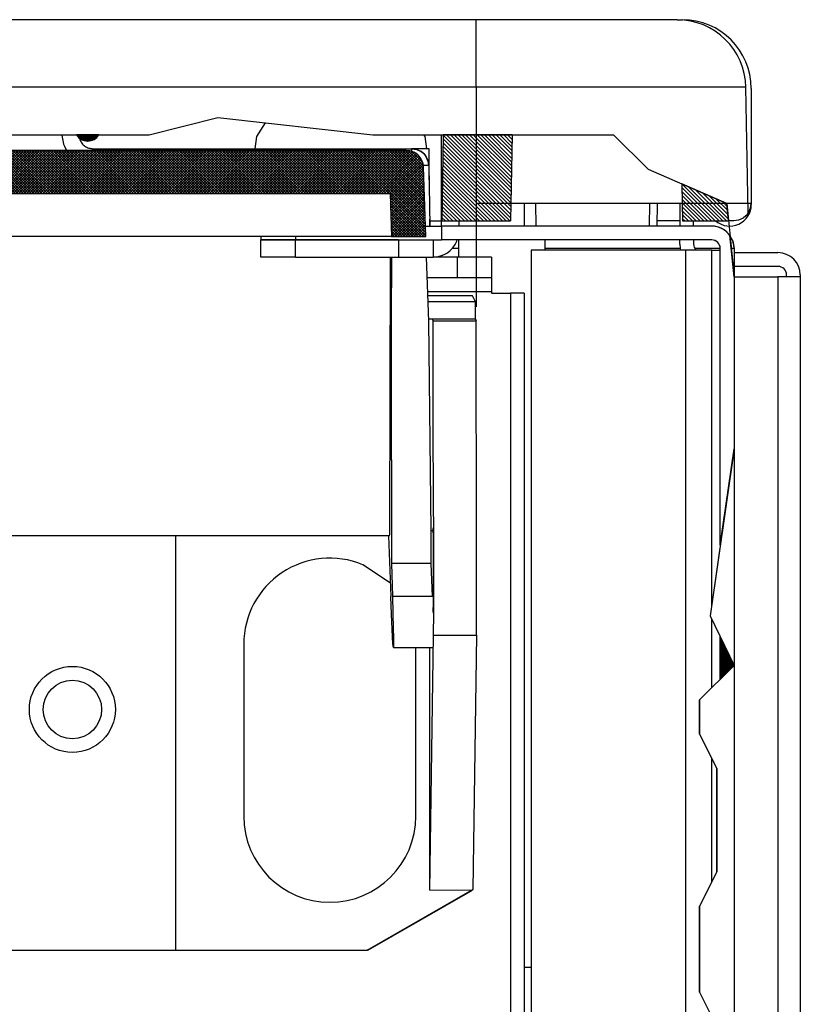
# Model space of a CAD drawing. Header units: inches. Extents: x -626 to 4489, y 2807 to 4201.
# Tile 26 of 52: x 1260 to 1306, y 3979 to 4036. Entities that reach past the tile are written whole.
import ezdxf

# ---------------------------------------------------------------- set-up
doc = ezdxf.new("R2010")
doc.units = ezdxf.units.IN
doc.layers.add('1', color=7, linetype='Continuous')
pattern_1 = [(135, (0, 0), (-0.1104854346, -0.1104854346), [])]

msp = doc.modelspace()

# ---------------------------------------------------------------- hatches: boundary and pattern name
at = {"linetype": 'Continuous'}
h = msp.add_hatch(dxfattribs=at)
h.set_pattern_fill('_USER', color=253, scale=0.027621, angle=45, pattern_type=0)
h.set_pattern_definition([(45, (0, 0), (-0.01953125, 0.01953125), [])])
edge = h.paths.add_edge_path()
edge.add_line((1263.778, 4029.279), (1265.07, 4029.279))
edge.add_arc((1264.43, 4029.67), 0.75, 269.9999, 328.5162, ccw=False)
edge.add_line((1264.43, 4028.92), (1264.417, 4028.92))
edge.add_arc((1264.417, 4029.67), 0.75, 211.4837, 270.0001, ccw=False)
h = msp.add_hatch(dxfattribs=at)
h.set_pattern_fill('_USER', color=253, scale=0.15625, angle=135, pattern_type=0)
h.set_pattern_definition(pattern_1)
h.paths.add_polyline_path([(1289.005, 4024.272), (1289.023, 4025.29), (1289.093, 4029.279), (1285.092, 4029.279), (1285.005, 4024.272)])
h = msp.add_hatch(dxfattribs=at)
h.set_pattern_fill('_USER', color=253, scale=0.110485, angle=135, pattern_type=0)
h.set_pattern_definition([(135, (0, 0), (-0.078125, -0.078125), [])])
h.paths.add_polyline_path([(1193.839, 4028.331), (1193.781, 4028.304), (1193.69, 4028.262), (1193.579, 4028.211), (1193.428, 4028.091), (1193.409, 4028.068), (1193.304, 4027.946), (1193.234, 4027.806), (1193.193, 4027.725), (1193.175, 4027.69), (1193.124, 4027.407), (1192.983, 4023.372), (1194.983, 4023.372), (1195.07, 4025.872), (1281.999, 4025.872), (1282.086, 4023.372), (1284.086, 4023.372), (1283.945, 4027.407), (1283.894, 4027.69), (1283.876, 4027.725), (1283.835, 4027.806), (1283.765, 4027.946), (1283.66, 4028.068), (1283.641, 4028.091), (1283.49, 4028.211), (1283.379, 4028.262), (1283.289, 4028.304), (1283.23, 4028.331), (1282.946, 4028.372), (1194.123, 4028.372)])
h = msp.add_hatch(dxfattribs=at)
h.set_pattern_fill('_USER', color=253, scale=0.110485, angle=45, pattern_type=0)
h.set_pattern_definition([(45, (0, 0), (-0.078125, 0.078125), [])])
edge = h.paths.add_edge_path()
edge.add_line((1193.124, 4027.407), (1192.983, 4023.372))
edge.add_line((1192.983, 4023.372), (1194.983, 4023.372))
edge.add_line((1194.983, 4023.372), (1195.07, 4025.872))
edge.add_line((1195.07, 4025.872), (1281.999, 4025.872))
edge.add_line((1281.999, 4025.872), (1282.086, 4023.372))
edge.add_line((1282.086, 4023.372), (1284.086, 4023.372))
edge.add_line((1284.086, 4023.372), (1283.945, 4027.407))
edge.add_arc((1282.946, 4027.372), 1, 1.9982, 89.9991)
edge.add_line((1282.946, 4028.372), (1194.123, 4028.372))
edge.add_arc((1194.123, 4027.372), 1, 90.0011, 178.0019)
h = msp.add_hatch(dxfattribs=at)
h.set_pattern_fill('_USER', color=253, scale=0.15625, angle=135, pattern_type=0)
h.set_pattern_definition(pattern_1)
h.paths.add_polyline_path([(1298.994, 4024.272), (1301.673, 4024.272), (1301.572, 4025.29), (1298.956, 4026.427), (1298.976, 4025.29)])
h = msp.add_hatch(dxfattribs=at)
h.set_pattern_fill('_USER', color=253, scale=0.055243, angle=45, pattern_type=0)
h.set_pattern_definition([(45, (0, 0), (-0.0390625, 0.0390625), [])])
h.paths.add_polyline_path([(1301.999, 3998.437), (1301.199, 3997.637), (1301.199, 4000.105)])

# ---------------------------------------------------------------- linework, layer by layer
at = {"color": 7, "linetype": 'Continuous'}
for p, q in [((1287, 4035.972), (1179.347, 4035.972)), ((1298.685, 4035.972), (1287, 4035.972)), ((1298.685, 4035.972), (1298.999, 4035.972)), ((1302.812, 4024.717), (1302.684, 4032.042)), ((1302.999, 4031.972), (1302.999, 4025.222)), ((1274.748, 4029.973), (1274.236, 4029.176)), ((1263.955, 4029.094), (1263.97, 4029.011)), ((1264.43, 4028.92), (1264.417, 4028.92)), ((1274.236, 4029.176), (1274.135, 4028.472)), ((1284.034, 4029.176), (1283.968, 4029.279)), ((1284.135, 4028.472), (1284.034, 4029.176)), ((1284.999, 4023.972), (1284.999, 4029.279)), ((1285.092, 4029.279), (1285.005, 4024.272)), ((1286.999, 4029.279), (1286.999, 4025.29)), ((1289.093, 4029.279), (1289.023, 4025.29)), ((1282.946, 4028.372), (1194.123, 4028.372)), ((1282.946, 4028.372), (1194.123, 4028.372)), ((1264.726, 4028.472), (1283.257, 4028.472)), ((1283.23, 4028.331), (1282.946, 4028.372)), ((1283.289, 4028.304), (1283.23, 4028.331)), ((1284.271, 4028.472), (1283.257, 4028.472)), ((1283.257, 4028.472), (1283.544, 4028.429)), ((1283.544, 4028.429), (1283.257, 4028.472)), ((1283.379, 4028.262), (1283.289, 4028.304)), ((1283.49, 4028.211), (1283.379, 4028.262)), ((1283.544, 4028.429), (1283.807, 4028.306)), ((1283.807, 4028.306), (1283.544, 4028.429)), ((1283.807, 4028.306), (1283.958, 4028.185)), ((1283.924, 4028.213), (1283.807, 4028.306)), ((1284.082, 4028.037), (1283.924, 4028.213)), ((1284.271, 4026.672), (1284.271, 4028.472)), ((1283.641, 4028.091), (1283.49, 4028.211)), ((1283.66, 4028.068), (1283.641, 4028.091)), ((1283.765, 4027.946), (1283.66, 4028.068)), ((1283.835, 4027.806), (1283.765, 4027.946)), ((1283.876, 4027.725), (1283.835, 4027.806)), ((1283.894, 4027.69), (1283.876, 4027.725)), ((1283.945, 4027.407), (1283.894, 4027.69)), ((1283.958, 4028.185), (1284.082, 4028.037)), ((1284.082, 4028.037), (1284.209, 4027.776)), ((1284.161, 4027.874), (1284.082, 4028.037)), ((1284.209, 4027.776), (1284.161, 4027.874)), ((1284.209, 4027.776), (1284.257, 4027.49)), ((1284.257, 4027.49), (1284.209, 4027.776)), ((1284.086, 4023.372), (1283.945, 4027.407)), ((1284.086, 4023.372), (1283.945, 4027.407)), ((1284.257, 4027.49), (1284.319, 4023.972)), ((1298.956, 4026.427), (1298.976, 4025.29)), ((1195.07, 4025.872), (1281.999, 4025.872)), ((1195.07, 4025.872), (1281.999, 4025.872)), ((1281.999, 4025.872), (1282.086, 4023.372)), ((1281.999, 4025.872), (1282.086, 4023.372)), ((1301.572, 4025.29), (1286.999, 4025.29)), ((1289.023, 4025.29), (1289.005, 4024.272)), ((1289.799, 4025.29), (1289.799, 4023.972)), ((1290.5, 4023.972), (1290.477, 4025.29)), ((1297.522, 4025.29), (1297.5, 4023.972)), ((1297.523, 4025.29), (1297.5, 4023.972)), ((1298.849, 4025.29), (1298.849, 4023.972)), ((1298.976, 4025.29), (1298.994, 4024.272)), ((1302.942, 4025.011), (1302.82, 4024.734)), ((1302.976, 4025.29), (1302.942, 4025.011)), ((1302.999, 4025.222), (1302.999, 4025.222)), ((1284.314, 4024.223), (1284.312, 4024.376)), ((1284.313, 4024.272), (1284.419, 4024.272)), ((1284.319, 4023.972), (1284.314, 4024.223)), ((1284.419, 4024.272), (1284.971, 4024.272)), ((1284.971, 4024.272), (1284.999, 4024.272)), ((1285.005, 4024.272), (1289.005, 4024.272)), ((1285.999, 4024.272), (1285.999, 4023.972)), ((1298.27, 4024.272), (1297.505, 4024.272)), ((1298.849, 4024.272), (1298.27, 4024.272)), ((1298.994, 4024.272), (1301.673, 4024.272)), ((1299.649, 4023.972), (1299.649, 4024.272)), ((1301.976, 4024.272), (1301.673, 4024.272)), ((1302.254, 4024.311), (1301.976, 4024.272)), ((1302.529, 4024.439), (1302.254, 4024.311)), ((1302.69, 4024.571), (1302.529, 4024.439)), ((1302.82, 4024.734), (1302.69, 4024.571)), ((1284.065, 4023.972), (1284.999, 4023.972)), ((1284.999, 4023.972), (1284.999, 4023.172)), ((1300.699, 4023.972), (1284.999, 4023.972)), ((1301.167, 4023.879), (1301.101, 4023.908)), ((1301.349, 4023.798), (1301.23, 4023.851)), ((1301.601, 4023.603), (1301.569, 4023.638)), ((1282.086, 4023.372), (1251.764, 4023.372)), ((1274.499, 4023.372), (1274.499, 4023.172)), ((1274.499, 4023.172), (1276.499, 4023.172)), ((1276.499, 4023.172), (1274.499, 4023.172)), ((1274.499, 4022.172), (1274.499, 4023.172)), ((1276.499, 4023.172), (1282.499, 4023.172)), ((1282.499, 4023.172), (1276.499, 4023.172)), ((1282.086, 4023.372), (1284.086, 4023.372)), ((1282.086, 4023.372), (1284.086, 4023.372)), ((1282.499, 4023.172), (1284.999, 4023.172)), ((1284.499, 4023.172), (1284.499, 4022.172)), ((1300.699, 4023.172), (1284.999, 4023.172)), ((1285.885, 4023.098), (1285.9, 4023.172)), ((1285.999, 4022.672), (1285.999, 4023.172)), ((1290.999, 4023.172), (1290.999, 4022.572)), ((1298.849, 4022.933), (1298.849, 4023.172)), ((1299.649, 4023.172), (1299.649, 4022.933)), ((1300.903, 4023.126), (1300.879, 4023.136)), ((1301.751, 4023.436), (1301.73, 4023.46)), ((1301.921, 4023.117), (1301.759, 4023.426)), ((1301.887, 4023.201), (1301.773, 4023.398)), ((1301.904, 4023.15), (1301.887, 4023.201)), ((1301.921, 4023.117), (1301.999, 4022.672)), ((1301.971, 4022.942), (1301.929, 4023.072)), ((1285.999, 4022.672), (1285.601, 4022.672)), ((1285.999, 4022.172), (1285.999, 4022.672)), ((1290.199, 4022.572), (1290.199, 3505.503)), ((1299.199, 4022.572), (1290.199, 4022.572)), ((1298.894, 4022.596), (1298.901, 4022.572)), ((1300.699, 4022.572), (1299.199, 4022.572)), ((1300.699, 4001.933), (1300.699, 4022.572)), ((1300.699, 4022.572), (1301.199, 4022.572)), ((1301.061, 4023.014), (1301.046, 4023.03)), ((1301.163, 4022.853), (1301.159, 4022.867)), ((1301.199, 4005.433), (1301.199, 4022.672)), ((1301.999, 4022.672), (1301.834, 4022.672)), ((1301.999, 4022.672), (1301.999, 4021.033)), ((1276.499, 4022.172), (1274.499, 4022.172)), ((1276.499, 4022.172), (1282.024, 4022.172)), ((1281.997, 4006.377), (1282.024, 4022.172)), ((1282.024, 4022.172), (1282.499, 4022.172)), ((1282.086, 4022.172), (1282.086, 4020.394)), ((1282.499, 4022.172), (1284.499, 4022.172)), ((1284.258, 4018.451), (1284.128, 4022.172)), ((1285.899, 4022.172), (1284.499, 4022.172)), ((1284.999, 4022.172), (1284.999, 4022.272)), ((1287.899, 4022.172), (1285.899, 4022.172)), ((1287.899, 4022.172), (1287.899, 4020.972)), ((1301.999, 4022.433), (1304.549, 4022.433)), ((1304.549, 4021.633), (1301.999, 4021.633)), ((1285.899, 4020.972), (1284.17, 4020.972)), ((1287.899, 4020.972), (1285.899, 4020.972)), ((1287.899, 4020.972), (1287.899, 4020.172)), ((1301.999, 4021.033), (1301.999, 3998.437)), ((1301.999, 4021.033), (1304.549, 4021.033)), ((1305.849, 4021.033), (1304.549, 4021.033)), ((1305.049, 4021.033), (1305.049, 4021.133)), ((1305.849, 4021.133), (1305.849, 4021.033)), ((1305.849, 4021.033), (1305.849, 3524.232)), ((1286.786, 4019.918), (1284.207, 4019.918)), ((1286.961, 4019.569), (1286.786, 4019.918)), ((1287.899, 4020.172), (1287.899, 4020.072)), ((1287.899, 4020.072), (1288.999, 4020.072)), ((1289.799, 4020.072), (1288.999, 4020.072)), ((1289.799, 4020.072), (1289.799, 3980.872)), ((1286.961, 4019.569), (1284.219, 4019.569)), ((1286.961, 4018.569), (1286.961, 4019.569)), ((1284.461, 4018.569), (1284.254, 4018.569)), ((1284.51, 4018.47), (1284.461, 4018.569)), ((1286.961, 4018.569), (1284.461, 4018.569)), ((1286.961, 4018.569), (1287.01, 4018.47)), ((1284.382, 4006.272), (1284.258, 4018.451)), ((1282.086, 4010.394), (1282.086, 4004.363)), ((1281.972, 4005.972), (1248.035, 4005.972)), ((1269.535, 4005.972), (1269.535, 3981.878)), ((1281.917, 4005.972), (1282.048, 4002.433)), ((1281.972, 4005.972), (1281.988, 4006.074)), ((1281.988, 4006.074), (1281.997, 4006.377)), ((1284.401, 4004.363), (1284.382, 4006.272)), ((1284.382, 4006.272), (1284.517, 4006.272)), ((1282.019, 4003.218), (1280.413, 4004.291)), ((1284.401, 4004.363), (1282.086, 4004.363)), ((1282.086, 4004.363), (1282.142, 4002.433)), ((1284.468, 4002.433), (1284.401, 4004.363)), ((1282.088, 4001.411), (1282.048, 4002.433)), ((1282.142, 4002.433), (1282.19, 4000.547)), ((1282.147, 4000.103), (1282.088, 4001.411)), ((1284.495, 4001.672), (1284.517, 4001.672)), ((1300.699, 3997.137), (1300.699, 4001.147)), ((1282.19, 4000.547), (1282.198, 4000.099)), ((1284.306, 3985.381), (1284.53, 4000.187)), ((1284.53, 4000.187), (1287.03, 4000.187)), ((1287.03, 4000.187), (1286.807, 3985.417)), ((1273.499, 3999.672), (1273.499, 3989.672)), ((1282.171, 3999.682), (1282.147, 4000.103)), ((1282.193, 3999.472), (1282.171, 3999.682)), ((1282.201, 3999.679), (1282.193, 3999.472)), ((1282.198, 4000.099), (1282.201, 3999.679)), ((1301.199, 3997.637), (1301.199, 4000.105)), ((1282.193, 3999.472), (1284.509, 3999.472)), ((1283.499, 3989.672), (1283.499, 3999.472)), ((1284.306, 3985.381), (1284.306, 3999.472)), ((1301.999, 3998.437), (1301.999, 3950.154)), ((1300.699, 3985.837), (1300.699, 3993.037)), ((1280.678, 3981.878), (1286.768, 3985.394)), ((1280.718, 3981.878), (1286.786, 3985.381)), ((1284.306, 3985.381), (1286.768, 3985.394)), ((1286.807, 3985.417), (1286.768, 3985.394)), ((1286.807, 3985.417), (1286.786, 3985.381)), ((1207.535, 3981.878), (1269.535, 3981.878)), ((1207.535, 3981.878), (1269.535, 3981.878)), ((1269.535, 3981.878), (1280.678, 3981.878)), ((1280.718, 3981.878), (1280.678, 3981.878)), ((1290.199, 3980.872), (1289.799, 3980.872)), ((1289.799, 3980.872), (1289.799, 3971.872))]:
    msp.add_line(p, q, dxfattribs=at)
at = {"color": 9, "linetype": 'Continuous'}
for p, q in [((1287, 4032.042), (1287, 4035.972)), ((1287, 4032.042), (1179.313, 4032.042)), ((1287, 4032.042), (1286.999, 4019.279)), ((1302.684, 4032.042), (1287, 4032.042)), ((1262.926, 4029.279), (1262.927, 4029.25)), ((1262.927, 4029.25), (1263.013, 4028.736)), ((1263.013, 4028.736), (1263.073, 4028.614)), ((1263.073, 4028.614), (1263.193, 4028.372)), ((1264.726, 4028.388), (1264.726, 4028.472)), ((1264.726, 4028.372), (1264.726, 4028.388)), ((1283.257, 4028.472), (1283.257, 4028.341)), ((1283.257, 4028.341), (1283.257, 4028.318)), ((1283.929, 4027.497), (1283.964, 4027.497)), ((1297.091, 4025.29), (1297.071, 4023.972)), ((1302.976, 4025.29), (1301.572, 4025.29)), ((1276.499, 4023.372), (1276.499, 4023.172)), ((1276.499, 4022.172), (1276.499, 4023.172)), ((1282.499, 4023.172), (1282.499, 4022.172)), ((1291.856, 4022.672), (1290.999, 4022.672)), ((1298.631, 4022.672), (1291.856, 4022.672)), ((1298.877, 4022.672), (1298.631, 4022.672)), ((1299.199, 3823.267), (1299.199, 4022.572)), ((1299.869, 4022.672), (1299.723, 4022.672)), ((1301.199, 4022.672), (1299.869, 4022.672)), ((1285.899, 4022.172), (1285.899, 4020.972)), ((1304.549, 4021.033), (1304.549, 3524.232)), ((1284.198, 4020.172), (1287.899, 4020.172)), ((1288.999, 4020.072), (1288.999, 3971.872)), ((1284.51, 4018.47), (1287.01, 4018.47)), ((1284.468, 4002.433), (1282.142, 4002.433))]:
    msp.add_line(p, q, dxfattribs=at)
at = {"color": 12, "linetype": 'Continuous'}
for p, q in [((1267.999, 4029.279), (1271.999, 4030.279)), ((1271.999, 4030.279), (1280.999, 4029.279)), ((1256.999, 4029.279), (1267.999, 4029.279)), ((1265.07, 4029.279), (1263.778, 4029.279)), ((1265.07, 4029.279), (1263.778, 4029.279)), ((1280.999, 4029.279), (1286.999, 4029.279)), ((1289.093, 4029.279), (1285.092, 4029.279)), ((1286.999, 4029.279), (1294.999, 4029.279)), ((1294.999, 4029.279), (1296.999, 4027.279)), ((1296.999, 4027.279), (1301.572, 4025.29)), ((1301.572, 4025.29), (1298.956, 4026.427)), ((1301.572, 4025.29), (1301.673, 4024.272)), ((1301.673, 4024.272), (1301.572, 4025.29)), ((1301.759, 4023.426), (1301.834, 4022.672)), ((1301.999, 4021.033), (1301.759, 4023.426)), ((1301.834, 4022.672), (1301.999, 4021.033)), ((1301.999, 4011.033), (1300.613, 4001.327)), ((1301.199, 4005.433), (1301.999, 4011.033)), ((1300.613, 4001.327), (1301.999, 3998.437)), ((1301.999, 3998.437), (1301.199, 4000.105)), ((1301.999, 3998.437), (1299.999, 3996.437)), ((1301.199, 3997.637), (1301.999, 3998.437)), ((1299.999, 3994.437), (1299.999, 3996.437)), ((1299.999, 3994.437), (1300.999, 3992.437)), ((1300.999, 3986.437), (1300.999, 3992.437)), ((1300.999, 3986.437), (1299.999, 3984.437)), ((1299.999, 3979.437), (1299.999, 3984.437)), ((1299.999, 3979.437), (1300.999, 3977.437))]:
    msp.add_line(p, q, dxfattribs=at)
at = {"color": 7, "linetype": 'Continuous'}
for radius in [2.5, 2.5, 1.7]:
    msp.add_circle((1263.535, 3995.878), radius, dxfattribs=at)
for centre, radius, start, end in [((1298.685, 4031.972), 4, 0.9996, 90.0006), ((1298.999, 4031.972), 4, 0.0001, 89.9999), ((1264.417, 4029.67), 0.75, 211.4837, 270.0001), ((1264.43, 4029.67), 0.75, 269.9999, 328.5162), ((1282.946, 4027.372), 1, 1.9982, 89.9991), ((1301.749, 4025.222), 1.25, 230.0005, 0.0006), ((1300.699, 4022.672), 1.3, 35.4396, 89.9993), ((1300.699, 4022.672), 1.3, 72.0041, 90.0036), ((1300.699, 4022.672), 1.3, 48.003, 60.0028), ((1284.499, 4023.672), 1.5, 269.9995, 337.4999), ((1300.699, 4022.672), 0.5, 0.0013, 89.9987), ((1300.149, 4022.933), 1.3, 180.0004, 195), ((1300.149, 4022.933), 0.5, 180.0008, 225), ((1300.699, 4022.672), 1.3, 0.0009, 12), ((1284.499, 4023.672), 1.5, 270.0013, 292.5018), ((1304.549, 4021.133), 1.3, 0.0004, 90.0003), ((1304.549, 4021.133), 0.5, 0.0001, 89.9999), ((1278.499, 3999.672), 5, 67.5001, 179.9998), ((1278.499, 3989.672), 5, 180, 0)]:
    msp.add_arc(centre, radius, start, end, dxfattribs=at)
at = {"color": 9, "linetype": 'Continuous'}
for points in [[(1263.791, 4029.259), (1263.633, 4029.259), (1263.426, 4029.258), (1263.185, 4029.255), (1262.927, 4029.25)], [(1284.257, 4027.49), (1284.238, 4027.492), (1284.181, 4027.495), (1284.088, 4027.496), (1283.964, 4027.497)]]:
    msp.add_spline(points, degree=3, dxfattribs=at)
at = {"color": 7, "linetype": 'Continuous'}
for points in [[(1263.97, 4029.011), (1264.086, 4028.793), (1264.262, 4028.621), (1264.483, 4028.51), (1264.726, 4028.472)], [(1284.53, 4000.187), (1284.535, 4000.618), (1284.538, 4000.985), (1284.542, 4001.557), (1284.545, 4002.1), (1284.546, 4002.336), (1284.546, 4002.578), (1284.548, 4003.274), (1284.548, 4003.975), (1284.548, 4004.238), (1284.548, 4004.502), (1284.547, 4005.187), (1284.545, 4005.865), (1284.544, 4006.096), (1284.543, 4006.333), (1284.539, 4006.886), (1284.534, 4007.421), (1284.533, 4007.57), (1284.532, 4007.675), (1284.531, 4007.761), (1284.53, 4007.809), (1284.527, 4007.957), (1284.525, 4008.145), (1284.523, 4008.435), (1284.521, 4008.889), (1284.519, 4009.567), (1284.517, 4010.53), (1284.515, 4011.841), (1284.514, 4013.561), (1284.512, 4015.75), (1284.51, 4018.47)], [(1287.03, 4000.187), (1287.02, 4009.329), (1287.01, 4018.47)], [(1284.501, 4001.662), (1284.506, 4001.499), (1284.511, 4001.484), (1284.516, 4001.618), (1284.521, 4001.893), (1284.525, 4002.293), (1284.528, 4002.794), (1284.53, 4003.365), (1284.531, 4003.972), (1284.53, 4004.58), (1284.528, 4005.151), (1284.525, 4005.651), (1284.521, 4006.051), (1284.516, 4006.326), (1284.511, 4006.46), (1284.506, 4006.445), (1284.501, 4006.282)]]:
    msp.add_spline(points, degree=3, dxfattribs=at)
at = {"layer": '1', "color": 12, "linetype": 'Continuous'}
for p, q in [((1267.999, 4029.279), (1271.999, 4030.279)), ((1271.999, 4030.279), (1280.999, 4029.279)), ((1256.999, 4029.279), (1267.999, 4029.279)), ((1280.999, 4029.279), (1290.999, 4029.279)), ((1290.999, 4029.279), (1294.999, 4029.279)), ((1294.999, 4029.279), (1296.999, 4027.279)), ((1296.999, 4027.279), (1301.571, 4025.29)), ((1301.571, 4025.29), (1301.999, 4021.033)), ((1301.999, 4011.033), (1300.999, 4004.033)), ((1300.999, 4004.033), (1300.613, 4001.327)), ((1300.613, 4001.327), (1301.999, 3998.437)), ((1301.999, 3998.437), (1299.999, 3996.437)), ((1299.999, 3996.437), (1299.999, 3994.437)), ((1299.999, 3994.437), (1300.999, 3992.437)), ((1300.999, 3992.437), (1300.999, 3990.437)), ((1300.999, 3990.437), (1300.999, 3986.437)), ((1300.999, 3986.437), (1299.999, 3984.437)), ((1299.999, 3984.437), (1299.999, 3982.437)), ((1299.999, 3982.437), (1299.999, 3979.437)), ((1299.999, 3979.437), (1300.999, 3977.437))]:
    msp.add_line(p, q, dxfattribs=at)
at = {"layer": '1', "color": 7, "linetype": 'Continuous'}
msp.add_line((1282.086, 4010.394), (1282.086, 4020.394), dxfattribs=at)

doc.saveas('drawing.dxf')
